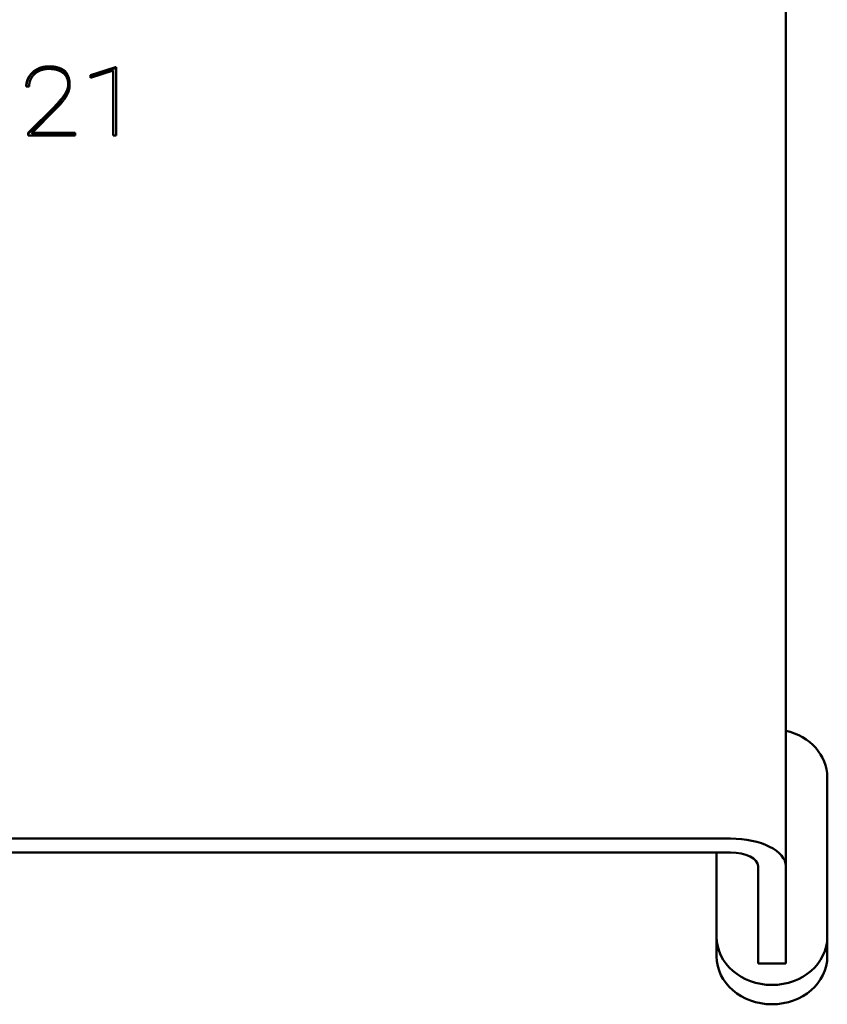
# Model space of a CAD drawing. Header units: millimetres. Extents: x 90 to 4401, y 90 to 14724.
# Tile 42 of 44: x 3271 to 3315, y 2404 to 2457. Entities that reach past the tile are written whole.
import ezdxf

# ---------------------------------------------------------------- set-up
doc = ezdxf.new("R2010")
doc.units = ezdxf.units.MM
doc.header["$LTSCALE"] = 15
doc.layers.add('Visible (ISO)', color=7, linetype='Continuous', lineweight=50)

msp = doc.modelspace()

# ---------------------------------------------------------------- linework, layer by layer
at = {"layer": 'Visible (ISO)'}
for p, q in [((3312.987, 2572.697), (3312.987, 2411.184)), ((3275.301, 2454.067), (3276.651, 2454.499)), ((3275.301, 2454.017), (3276.651, 2454.449)), ((3276.651, 2454.499), (3276.683, 2454.499)), ((3276.651, 2454.449), (3276.651, 2454.499)), ((3276.651, 2454.449), (3276.683, 2454.449)), ((3276.683, 2454.499), (3276.683, 2450.796)), ((3271.972, 2453.946), (3271.972, 2453.996)), ((3273.925, 2454.228), (3273.925, 2454.278)), ((3276.525, 2454.316), (3275.301, 2453.918)), ((3275.301, 2453.918), (3275.301, 2454.067)), ((3276.525, 2450.796), (3276.525, 2454.316)), ((3271.972, 2453.446), (3271.814, 2453.446)), ((3274.089, 2453.524), (3274.089, 2453.574)), ((3271.919, 2450.933), (3273.374, 2452.386)), ((3271.919, 2450.883), (3273.374, 2452.336)), ((3273.682, 2452.515), (3273.415, 2452.234)), ((3273.415, 2452.234), (3272.127, 2450.933)), ((3271.919, 2450.796), (3271.919, 2450.933)), ((3274.47, 2450.796), (3271.919, 2450.796)), ((3272.127, 2450.933), (3274.47, 2450.933)), ((3272.127, 2450.883), (3272.127, 2450.933)), ((3272.127, 2450.883), (3274.47, 2450.883)), ((3274.47, 2450.933), (3274.47, 2450.796)), ((3276.683, 2450.796), (3276.525, 2450.796)), ((3315.237, 2416.009), (3315.237, 2407.349)), ((3309.987, 2412.684), (3069.987, 2412.684)), ((3069.987, 2411.934), (3309.987, 2411.934)), ((3309.237, 2407.349), (3309.237, 2411.934)), ((3311.487, 2411.184), (3311.487, 2406.184)), ((3312.987, 2406.184), (3312.987, 2411.184)), ((3309.237, 2407.349), (3309.237, 2406.299)), ((3315.237, 2407.349), (3315.237, 2406.299)), ((3311.487, 2405.916), (3311.487, 2406.184)), ((3311.487, 2405.916), (3312.987, 2405.916)), ((3312.987, 2406.184), (3312.987, 2405.916))]:
    msp.add_line(p, q, dxfattribs=at)
for centre, major_axis, ratio, start_param, end_param in [((3312.237, 2416.009), (3, 0), 0.866025, 0, 1.318116), ((3309.987, 2411.184), (3, 0), 0.5, 0, 1.570796), ((3309.987, 2411.184), (1.5, 0), 0.5, 0, 1.570796), ((3312.237, 2407.349), (3, 0), 0.866025, 3.141593, 6.283185), ((3312.237, 2406.299), (3, 0), 0.866025, 3.141593, 6.283185)]:
    msp.add_ellipse(centre, major_axis=major_axis, ratio=ratio, start_param=start_param, end_param=end_param, dxfattribs=at)
for points, degree, knots in [([(3271.972, 2453.996), (3272.051, 2454.115), (3272.162, 2454.256), (3272.4, 2454.406), (3272.681, 2454.508), (3272.954, 2454.542), (3273.095, 2454.541), (3273.324, 2454.526), (3273.557, 2454.479), (3273.739, 2454.411), (3273.85, 2454.338), (3273.925, 2454.278)], 4, [-1, -1, -1, -1, -1, -0.753188, -0.654185, -0.559313, -0.466125, -0.375856, -0.2899, -0.204041, 0, 0, 0, 0, 0]), ([(3271.972, 2453.946), (3272.042, 2454.051), (3272.121, 2454.153), (3272.353, 2454.319), (3272.472, 2454.381), (3272.68, 2454.45), (3272.842, 2454.493), (3273.176, 2454.488), (3273.373, 2454.479), (3273.732, 2454.365), (3273.837, 2454.299), (3273.925, 2454.228)], 3, [-0.4189906, -0.4189906, -0.4189906, -0.4189906, -0.2694267, -0.2694267, -0.1633339, -0.1633339, -0.0800687, -0.0800687, -0.0361925, -0.0361925, 0, 0, 0, 0]), ([(3273.808, 2454.178), (3273.731, 2454.248), (3273.565, 2454.326), (3273.395, 2454.387), (3273.046, 2454.406), (3272.861, 2454.397), (3272.68, 2454.361), (3272.577, 2454.316), (3272.496, 2454.278)], 4, [-1, -1, -1, -1, -1, -0.667483, -0.533881, -0.404752, -0.28224, 0, 0, 0, 0, 0]), ([(3271.814, 2453.446), (3271.814, 2453.492), (3271.817, 2453.556), (3271.828, 2453.637), (3271.852, 2453.733), (3271.883, 2453.826), (3271.917, 2453.901), (3271.947, 2453.957), (3271.972, 2453.996)], 4, [-1, -1, -1, -1, -1, -0.684549, -0.559745, -0.43545, -0.311311, 0, 0, 0, 0, 0]), ([(3271.815, 2453.446), (3271.818, 2453.525), (3271.831, 2453.604), (3271.88, 2453.774), (3271.92, 2453.862), (3271.972, 2453.946)], 3, [-0.06072395, -0.06072395, -0.06072395, -0.06072395, -0.03308914, -0.03308914, 0, 0, 0, 0]), ([(3272.111, 2453.934), (3272.089, 2453.9), (3272.063, 2453.851), (3272.033, 2453.787), (3272.007, 2453.704), (3271.985, 2453.619), (3271.975, 2453.546), (3271.972, 2453.488), (3271.972, 2453.446)], 4, [-1, -1, -1, -1, -1, -0.691813, -0.568222, -0.443974, -0.318693, 0, 0, 0, 0, 0]), ([(3272.496, 2454.278), (3272.458, 2454.258), (3272.406, 2454.229), (3272.345, 2454.188), (3272.276, 2454.131), (3272.212, 2454.069), (3272.165, 2454.014), (3272.133, 2453.969), (3272.111, 2453.934)], 4, [-1, -1, -1, -1, -1, -0.687543, -0.563355, -0.439202, -0.31466, 0, 0, 0, 0, 0]), ([(3273.374, 2452.386), (3273.55, 2452.567), (3273.759, 2452.8), (3273.949, 2453.068), (3274.066, 2453.352), (3274.096, 2453.537), (3274.086, 2453.667), (3274.065, 2453.802), (3274.01, 2453.954), (3273.939, 2454.063), (3273.866, 2454.133), (3273.808, 2454.178)], 4, [-1, -1, -1, -1, -1, -0.69249, -0.588108, -0.494564, -0.408381, -0.32801, -0.25222, -0.178435, 0, 0, 0, 0, 0]), ([(3273.925, 2454.278), (3274.007, 2454.186), (3274.094, 2454.03), (3274.161, 2453.821), (3274.172, 2453.499), (3274.142, 2453.188), (3274.004, 2452.901), (3273.84, 2452.686), (3273.682, 2452.515)], 4, [-1, -1, -1, -1, -1, -0.716684, -0.598214, -0.476229, -0.349255, 0, 0, 0, 0, 0]), ([(3273.925, 2454.228), (3273.995, 2454.15), (3274.056, 2454.049), (3274.14, 2453.817), (3274.159, 2453.701), (3274.165, 2453.562), (3274.166, 2453.544), (3274.166, 2453.526)], 3, [-0.11197086, -0.11197086, -0.11197086, -0.11197086, -0.10134821, -0.10134821, -0.09083555, -0.09083555, -0.08919891, -0.08919891, -0.08919891, -0.08919891]), ([(3273.374, 2452.336), (3273.541, 2452.508), (3273.697, 2452.681), (3273.928, 2453.004), (3274.001, 2453.137), (3274.079, 2453.362), (3274.089, 2453.452), (3274.089, 2453.524)], 3, [-0.07824615, -0.07824615, -0.07824615, -0.07824615, -0.06843597, -0.06843597, -0.06005862, -0.06005862, -0.05270453, -0.05270453, -0.05270453, -0.05270453])]:
    msp.add_open_spline(points, degree=degree, knots=knots, dxfattribs=at)

doc.saveas('drawing.dxf')
